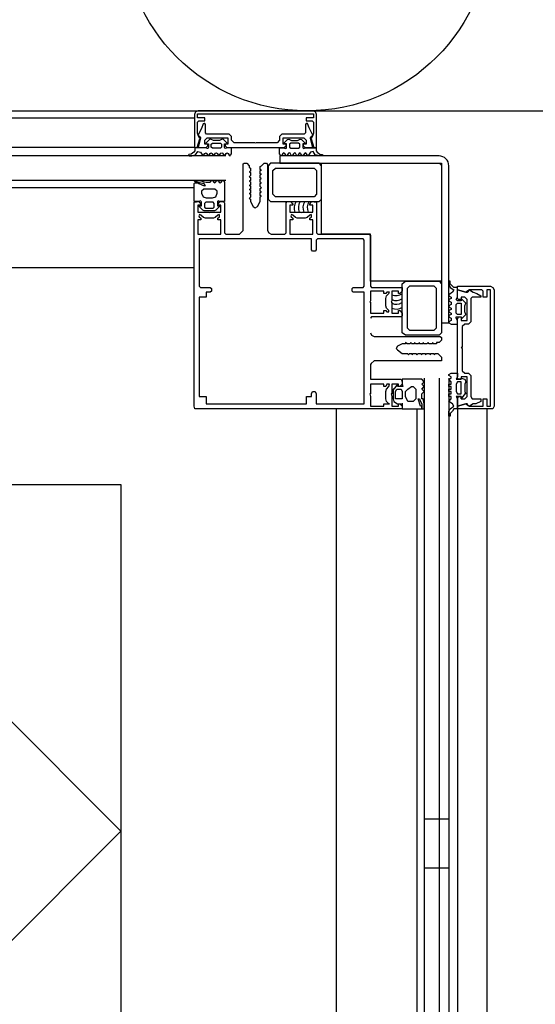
# Model space of a CAD drawing. Header units: millimetres. Extents: x -532 to 413144, y -532 to 654275.
# Tile 188 of 210: x 48939 to 49149, y 19968 to 20370. Entities that reach past the tile are written whole.
import ezdxf

# ---------------------------------------------------------------- set-up
doc = ezdxf.new("R2010")
doc.units = ezdxf.units.MM
doc.header["$LTSCALE"] = 100
for name, color, linetype in [('A-0010--', 7, 'Continuous'), ('A-0216-WAND-BU-ISO', 7, 'Continuous'), ('A-0310-KOZIJN-BU', 7, 'Continuous'), ('A-0740-INRICHTING-SANITAIR', 7, 'Continuous'), ('BL40----_AFWERKING', 1, 'Continuous')]:
    doc.layers.add(name, color=color, linetype=linetype)

msp = doc.modelspace()

# ---------------------------------------------------------------- linework, layer by layer
at = {"layer": 'A-0010--', "ltscale": 10}
msp.add_lwpolyline([(49110.875, 20311), (49110.875, 20262.875), (49081.875, 20262.875), (49081.875, 20282.125), (49061.875, 20282.125), (49061.875, 20311)], close=True, dxfattribs=at)
at = {"layer": 'A-0216-WAND-BU-ISO'}
for q in [(48910, 20108.59375), (48910, 19968.5625)]:
    msp.add_line((48980, 20038.5625), q, dxfattribs=at)
at = {"layer": 'A-0216-WAND-BU-ISO', "ltscale": 10}
for points in [[(48650, 20180), (48980, 20180)], [(48980, 20180), (48980, 19850)]]:
    msp.add_lwpolyline(points, dxfattribs=at)
at = {"layer": 'A-0310-KOZIJN-BU'}
for p, q in [((49113.875, 20043.375), (49103.875, 20043.375)), ((49113.875, 20023.375), (49103.875, 20023.375))]:
    msp.add_line(p, q, dxfattribs=at)
at = {"layer": 'A-0310-KOZIJN-BU', "ltscale": 10}
for points in [[(49010.5, 20331.9375), (49010, 20330.875)], [(49010, 20330.875), (49010, 20317.375)], [(49011.5, 20332.375), (49010.5, 20331.9375)], [(49011.25, 20329.5), (49011.25, 20331.1875)], [(49011.25, 20331.1875), (49058.625, 20331.1875)], [(49058.375, 20332.375), (49011.5, 20332.375)], [(49059.5, 20331.9375), (49058.375, 20332.375)], [(49058.625, 20331.1875), (49058.625, 20329.5)], [(49059.875, 20330.875), (49059.5, 20331.9375)], [(49059.875, 20317.375), (49059.875, 20330.875)], [(49009.875, 20329.375), (48722.5, 20329.375)], [(49014.25, 20329.5), (49011.25, 20329.5)], [(49011.25, 20327.78125), (49011.75, 20328.28125)], [(49011.25, 20323.25), (49011.25, 20327.78125)], [(49011.75, 20328.28125), (49014.25, 20328.28125)], [(49013.625, 20327.09375), (49012.875, 20325.25)], [(49014, 20327.28125), (49013.625, 20327.09375)], [(49014.25, 20327.1875), (49014, 20327.28125)], [(49014.25, 20328.28125), (49014.25, 20329.5)], [(49014.5, 20326.78125), (49014.25, 20327.1875)], [(49014.5, 20323.375), (49014.5, 20326.78125)], [(49055.625, 20327.1875), (49055.375, 20326.78125)], [(49055.375, 20326.78125), (49055.375, 20323.375)], [(49058.625, 20329.5), (49055.625, 20329.5)], [(49055.625, 20329.5), (49055.625, 20328.28125)], [(49055.625, 20328.28125), (49058.125, 20328.28125)], [(49055.875, 20327.28125), (49055.625, 20327.1875)], [(49056.125, 20327.1875), (49055.875, 20327.28125)], [(49056.875, 20325.4375), (49056.125, 20327.1875)], [(49058.125, 20328.28125), (49058.625, 20327.78125)], [(49058.625, 20327.78125), (49058.625, 20323.25)], [(49011.5, 20322.5), (49011.25, 20323.25)], [(49012.375, 20324.1875), (49011.5, 20322.4375)], [(49012.25, 20321), (49011.5, 20322.5)], [(49011.5, 20322.4375), (49011.75, 20322.125)], [(49012.875, 20325.25), (49012.375, 20324.1875)], [(49015, 20322.875), (49014.5, 20323.375)], [(49024.1875, 20322.875), (49015, 20322.875)], [(49025.1875, 20321.875), (49024.1875, 20322.875)], [(49045.75, 20322.875), (49044.75, 20321.875)], [(49054.875, 20322.875), (49045.75, 20322.875)], [(49055.375, 20323.375), (49054.875, 20322.875)], [(49057.5, 20324.125), (49056.875, 20325.4375)], [(49058.375, 20322.5), (49057.5, 20324.125)], [(49058.375, 20322.5), (49057.625, 20321)], [(49058.125, 20322.0625), (49058.375, 20322.5)], [(49058.625, 20323.25), (49058.375, 20322.5)], [(49011.125, 20317.375), (49012.25, 20321)], [(49012.5, 20321.1875), (49011.5, 20317.375)], [(49011.75, 20322.125), (49012.375, 20321.75)], [(49012.375, 20321.75), (49012.5, 20321.4375)], [(49012.5, 20321.4375), (49012.5, 20321.1875)], [(49014.25, 20320.375), (49015.25, 20321.375)], [(49014.25, 20318.8125), (49014.25, 20320.375)], [(49015.5, 20318.8125), (49014.25, 20318.8125)], [(49015.25, 20321.375), (49023.6875, 20321.375)], [(49015.5, 20318.1875), (49015.5, 20318.8125)], [(49021.0625, 20317.625), (49020.625, 20317.1875), (49017.375, 20317.1875), (49016.875, 20317.625), (49016.875, 20318.8125), (49017.375, 20319.1875), (49020.625, 20319.1875), (49021.0625, 20318.8125), (49021.0625, 20317.6875), (49021.0625, 20317.625)], [(49023.6875, 20318.8125), (49022.5, 20318.8125)], [(49022.5, 20318.8125), (49022.5, 20318.1875)], [(49023.6875, 20321.375), (49023.6875, 20318.8125)], [(49025.1875, 20320.375), (49025.1875, 20321.875)], [(49026.1875, 20319.375), (49025.1875, 20320.375)], [(49034.6875, 20319.375), (49026.1875, 20319.375)], [(49034.9375, 20319.1875), (49034.6875, 20319.375)], [(49035.1875, 20319.375), (49034.9375, 20319.1875)], [(49043.75, 20319.375), (49035.1875, 20319.375)], [(49044.75, 20320.375), (49043.75, 20319.375)], [(49044.75, 20321.875), (49044.75, 20320.375)], [(49046.25, 20318.8125), (49046.25, 20321.375)], [(49046.25, 20321.375), (49054.625, 20321.375)], [(49047.4375, 20318.8125), (49046.25, 20318.8125)], [(49047.4375, 20318.1875), (49047.4375, 20318.8125)], [(49048.8125, 20317.625), (49049.3125, 20317.1875), (49052.5, 20317.1875), (49053, 20317.625), (49053, 20318.8125), (49052.5, 20319.1875), (49049.3125, 20319.1875), (49048.8125, 20318.8125), (49048.8125, 20317.6875), (49048.8125, 20317.625)], [(49055.625, 20318.8125), (49054.375, 20318.8125)], [(49054.375, 20318.8125), (49054.375, 20318.1875)], [(49054.625, 20321.375), (49055.625, 20320.375)], [(49055.625, 20320.375), (49055.625, 20318.8125)], [(49057.375, 20321.375), (49057.5, 20321.75)], [(49057.375, 20321.125), (49057.375, 20321.375)], [(49058.375, 20317.375), (49057.375, 20321.125)], [(49057.5, 20321.75), (49058.125, 20322.0625)], [(49057.625, 20321), (49058.75, 20317.375)], [(49009.875, 20317.375), (48722.5, 20317.375)], [(49010, 20317.375), (49011.125, 20317.375)], [(49011.5, 20317.375), (49014.75, 20317.375)], [(49014.75, 20317.375), (49015.5, 20318.1875)], [(49022.5, 20318.1875), (49023.25, 20317.375)], [(49023.25, 20317.375), (49046.625, 20317.375)], [(49046.625, 20317.375), (49047.4375, 20318.1875)], [(49054.375, 20318.1875), (49055.25, 20317.375)], [(49055.25, 20317.375), (49058.375, 20317.375)], [(49058.75, 20317.375), (49059.875, 20317.375)], [(49022.875, 20314), (48722.5, 20314)], [(49081.875, 20241.875), (49082.375, 20240.875), (49083.375, 20240.375), (49110.375, 20240.375), (49110.875, 20239.875), (49110.875, 20238.875), (49109.875, 20237.875), (49108.875, 20237.875), (49108.875, 20237.375), (49107.375, 20237.375), (49107.375, 20237.875), (49106.875, 20237.375), (49105.875, 20237.375), (49105.375, 20237.875), (49104.875, 20237.375), (49103.875, 20237.375), (49103.375, 20237.875), (49103.375, 20237.375), (49101.875, 20237.375), (49101.875, 20237.875), (49101.375, 20237.375), (49100.375, 20237.375), (49099.875, 20237.875), (49099.875, 20237.375), (49098.625, 20237.375), (49098.375, 20237.875), (49098.125, 20237.375), (49096.875, 20237.375), (49096.125, 20237.875), (49096.125, 20237.375), (49094.875, 20237.375), (49092.875, 20236.375), (49092.375, 20235.375), (49092.875, 20234.875), (49094.875, 20233.375), (49097.125, 20233.375), (49097.375, 20232.875), (49097.625, 20233.375), (49098.875, 20233.375), (49098.875, 20232.875), (49099.375, 20233.375), (49100.375, 20233.375), (49100.875, 20232.875), (49101.375, 20233.375), (49102.375, 20233.375), (49102.875, 20232.875), (49102.875, 20233.375), (49104.375, 20233.375), (49104.375, 20232.875), (49104.875, 20233.375), (49105.875, 20233.375), (49106.375, 20232.875), (49106.375, 20233.375), (49107.875, 20233.375), (49107.875, 20232.875), (49108.375, 20233.375), (49109.375, 20233.375), (49109.875, 20232.875), (49110.875, 20231.875), (49110.875, 20230.375), (49110.375, 20230.375), (49083.375, 20230.375), (49082.125, 20229.375), (49081.875, 20228.875), (49081.875, 20222.875), (49082.375, 20222.875), (49094.375, 20222.875), (49094.875, 20221.875), (49094.875, 20220.875), (49093.875, 20219.875), (49093.375, 20219.875), (49093.375, 20220.875), (49090.625, 20220.875), (49090.625, 20216.875), (49090.375, 20216.875), (49090.625, 20215.875), (49090.625, 20211.875), (49093.375, 20211.875), (49093.375, 20212.875), (49093.875, 20212.875), (49094.875, 20211.875), (49094.875, 20210.875), (49011.375, 20210.875), (49010.25, 20210.875), (49009.875, 20211.875), (49009.875, 20295.125), (49011.875, 20295.375), (49012.625, 20294.375), (49012.625, 20293.875), (49011.375, 20293.875), (49011.375, 20291.125), (49015.875, 20291.125), (49016.125, 20290.875), (49016.375, 20291.125), (49020.8125, 20291.125), (49020.8125, 20293.875), (49019.625, 20293.875), (49019.625, 20294.375), (49020.5, 20295.375), (49021.8125, 20295.375), (49022.3125, 20294.875), (49022.3125, 20282.625), (49022.8125, 20282.125), (49028.375, 20282.125), (49029.5625, 20283.125), (49029.875, 20283.625), (49029.875, 20310.75), (49030.375, 20311), (49031.375, 20311), (49032.375, 20310), (49032.375, 20309.25), (49032.875, 20309), (49032.875, 20307.75), (49032.375, 20307.5), (49032.875, 20307.25), (49032.875, 20306), (49032.375, 20305.5), (49032.875, 20305.25), (49032.875, 20304)], [(49032.875, 20304), (49032.375, 20303.75), (49032.875, 20303.5), (49032.875, 20302.25), (49032.375, 20302), (49032.875, 20301.75), (49032.875, 20300.5), (49032.375, 20300.375), (49032.875, 20300.125), (49032.875, 20298.875), (49032.375, 20298.625), (49032.875, 20298.375), (49032.875, 20297.125), (49032.375, 20296.625), (49032.875, 20296.375), (49032.875, 20295.375), (49034, 20293.375), (49034.875, 20292.875), (49035.75, 20293.375), (49036.875, 20295.375), (49036.875, 20297.375), (49037.375, 20297.625), (49036.875, 20297.875), (49036.875, 20299.125), (49037.375, 20299.375), (49036.875, 20299.625), (49036.875, 20300.75), (49037.375, 20301), (49036.875, 20301.5), (49036.875, 20302.75), (49037.375, 20303), (49036.875, 20303.25), (49036.875, 20304.5), (49037.375, 20304.75), (49036.875, 20305), (49036.875, 20306.25), (49037.375, 20306.5), (49036.875, 20306.75), (49036.875, 20308), (49037.375, 20308.25), (49036.875, 20308.5), (49036.875, 20309.75), (49037.375, 20310), (49038.53125, 20311), (49039.375, 20311), (49039.875, 20310.5), (49039.875, 20283.625), (49040.40625, 20282.625), (49041.375, 20282.125), (49046.9375, 20282.125), (49047.4375, 20282.625), (49047.4375, 20294.875), (49047.9375, 20295.375), (49049.25, 20295.375), (49050.125, 20294.375), (49050.125, 20293.875), (49048.9375, 20293.875), (49048.9375, 20291.125), (49053.375, 20291.125), (49053.625, 20290.875), (49053.875, 20291.125), (49058.375, 20291.125), (49058.375, 20293.875), (49057.125, 20293.875), (49057.125, 20294.375), (49057.875, 20295.375), (49059.875, 20295.125), (49059.875, 20282.625), (49060.375, 20282.125), (49081.375, 20282.125), (49081.875, 20281.625), (49081.875, 20260.875), (49082.375, 20260.375), (49094.875, 20260.375), (49094.875, 20258.875), (49093.875, 20257.875), (49093.375, 20257.875), (49093.375, 20258.875), (49090.625, 20258.875), (49090.625, 20254.875), (49090.375, 20254.375), (49090.625, 20254.375), (49090.625, 20249.875), (49093.375, 20249.875), (49093.375, 20250.875), (49093.875, 20250.875), (49094.875, 20249.875), (49094.875, 20248.875), (49094.375, 20248.375), (49082.375, 20248.375), (49081.875, 20247.875), (49081.875, 20247.875)], [(49022.875, 20304), (48722.5, 20304)], [(49009.875, 20301), (48722.5, 20301)], [(49009.875, 20268.375), (48722.5, 20268.375)], [(49117.375, 20260.875), (49130.875, 20260.875)], [(49117.375, 20259.375), (49117.375, 20260.875)], [(49117.375, 20259.375), (49120.875, 20258.375)], [(49117.375, 20255.875), (49117.375, 20259.375)], [(49120.875, 20258.375), (49117.375, 20259.375)], [(49122.375, 20259.375), (49120.875, 20258.375)], [(49120.875, 20258.375), (49121.375, 20258.375)], [(49121.375, 20258.375), (49121.875, 20258.875)], [(49121.875, 20258.875), (49122.375, 20259.375)], [(49122.375, 20259.375), (49123.875, 20258.375)], [(49122.875, 20259.375), (49122.375, 20259.375)], [(49127.375, 20259.375), (49122.875, 20259.375)], [(49123.875, 20258.375), (49125.375, 20257.875)], [(49127.875, 20258.875), (49127.375, 20259.375)], [(49127.875, 20256.375), (49127.875, 20258.875)], [(49130.875, 20259.375), (49129.375, 20259.375)], [(49129.375, 20259.375), (49129.375, 20256.375)], [(49130.875, 20260.875), (49131.875, 20260.375)], [(49130.875, 20211.875), (49130.875, 20259.375)], [(49131.875, 20260.375), (49132.375, 20259.375)], [(49132.375, 20259.375), (49132.375, 20211.875)], [(49117.875, 20255.375), (49117.375, 20255.875)], [(49118.875, 20255.375), (49117.875, 20255.375)], [(49120.375, 20256.375), (49118.875, 20256.375)], [(49118.875, 20256.375), (49118.875, 20255.375)], [(49121.375, 20255.375), (49120.375, 20256.375)], [(49121.375, 20246.875), (49121.375, 20255.375)], [(49123.375, 20256.375), (49122.875, 20255.875)], [(49122.875, 20255.875), (49122.875, 20246.375)], [(49126.375, 20256.375), (49123.375, 20256.375)], [(49125.375, 20257.875), (49126.875, 20256.875)], [(49126.875, 20256.375), (49126.375, 20256.375)], [(49126.875, 20256.875), (49126.875, 20256.375)], [(49129.375, 20256.375), (49127.875, 20256.375)], [(49117.375, 20249.375), (49116.875, 20249.875), (49116.875, 20253.375), (49117.375, 20253.875), (49118.875, 20253.875), (49118.875, 20253.375), (49118.875, 20249.875), (49118.875, 20249.375), (49117.375, 20249.375), (49117.375, 20249.375)], [(49117.375, 20247.375), (49117.875, 20248.375)], [(49117.375, 20223.375), (49117.375, 20247.375)], [(49117.875, 20248.375), (49118.875, 20248.375)], [(49118.875, 20248.375), (49118.875, 20246.875)], [(49118.875, 20246.875), (49121.375, 20246.875)], [(49122.875, 20246.375), (49121.875, 20245.375)], [(49120.375, 20245.375), (49119.375, 20244.375)], [(49119.375, 20244.375), (49119.375, 20235.875)], [(49121.875, 20245.375), (49120.375, 20245.375)], [(49119.375, 20235.875), (49118.875, 20235.875)], [(49118.875, 20235.875), (49119.375, 20235.375)], [(49119.375, 20235.375), (49119.375, 20226.375)], [(49119.375, 20226.375), (49120.375, 20225.375)], [(49103.875, 20223.375), (49103.875, 19922.5)], [(49109.875, 20223.375), (49109.875, 19922.5)], [(49113.875, 20223.375), (49113.875, 19922.5)], [(49117.875, 20222.875), (49117.375, 20223.375)], [(49118.875, 20222.875), (49117.875, 20222.875)], [(49121.375, 20223.875), (49118.875, 20223.875)], [(49118.875, 20223.875), (49118.875, 20222.875)], [(49120.375, 20225.375), (49121.875, 20225.375)], [(49121.375, 20215.875), (49121.375, 20223.875)], [(49121.875, 20225.375), (49122.875, 20224.375)], [(49122.875, 20224.375), (49122.875, 20215.875)], [(49117.375, 20221.875), (49116.875, 20220.875), (49116.875, 20217.875), (49117.375, 20216.875), (49118.875, 20216.875), (49118.875, 20217.875), (49118.875, 20220.875), (49118.875, 20221.875), (49117.375, 20221.875), (49117.375, 20221.875)], [(49117.375, 20214.875), (49117.875, 20215.875)], [(49117.375, 20211.875), (49117.375, 20214.875)], [(49117.875, 20215.875), (49118.875, 20215.875)], [(49118.875, 20215.875), (49118.875, 20214.875)], [(49118.875, 20214.875), (49120.375, 20214.875)], [(49120.375, 20214.875), (49121.375, 20215.875)], [(49122.875, 20215.875), (49123.375, 20214.875)], [(49123.375, 20214.875), (49126.375, 20214.875)], [(49126.375, 20214.875), (49126.875, 20214.875)], [(49126.875, 20214.875), (49126.875, 20213.875)], [(49127.875, 20211.875), (49127.875, 20214.875)], [(49127.875, 20214.875), (49129.375, 20214.875)], [(49129.375, 20214.875), (49129.375, 20211.875)], [(49067.875, 20210.875), (49067.875, 19922.5)], [(49100.875, 20210.875), (49100.875, 19922.5)], [(49120.875, 20212.875), (49117.375, 20211.875)], [(49117.375, 20211.875), (49120.875, 20212.875)], [(49117.375, 20210.875), (49117.375, 20211.875)], [(49117.375, 20210.875), (49117.375, 19922.5)], [(49130.875, 20210.875), (49117.375, 20210.875)], [(49121.375, 20212.875), (49120.875, 20212.875)], [(49120.875, 20212.875), (49122.375, 20211.875)], [(49121.875, 20211.875), (49121.375, 20212.875)], [(49122.375, 20211.875), (49121.875, 20211.875)], [(49123.875, 20212.875), (49122.375, 20211.875)], [(49122.375, 20211.875), (49122.875, 20211.875)], [(49122.875, 20211.875), (49127.375, 20211.875)], [(49124.875, 20212.875), (49123.875, 20212.875)], [(49126.875, 20213.875), (49124.875, 20212.875)], [(49127.375, 20211.875), (49127.875, 20211.875)], [(49129.375, 20211.875), (49130.875, 20211.875)], [(49129.375, 20210.875), (49129.375, 19922.5)], [(49131.875, 20210.875), (49130.875, 20210.875)], [(49132.375, 20211.875), (49131.875, 20210.875)]]:
    msp.add_lwpolyline(points, dxfattribs=at)
for points in [[(49024.75, 20314.25), (49025.1875, 20314.875), (49025.1875, 20317.3125), (49023.5625, 20317.3125), (49022.625, 20317.0625), (49022.375, 20317.125), (49022.25, 20317.375), (49022.25, 20318.875), (49023.375, 20318.875), (49023.375, 20319.1875), (49021.9375, 20320.6875), (49021.3125, 20320.875), (49020.25, 20320.3125), (49017.75, 20320.3125), (49016.625, 20320.875), (49016.125, 20320.75), (49014.625, 20319.1875), (49014.625, 20318.875), (49015.75, 20318.875), (49015.75, 20317.375), (49015.625, 20317.125), (49015.5, 20317.0625), (49015.375, 20317.0625), (49014.375, 20317.3125), (49010.25, 20317.3125), (49010.25, 20316.125), (49009.75, 20315.5), (49008.625, 20314.75), (49007.75, 20314.625), (49007.625, 20314.375), (49007.75, 20314.125), (49007.875, 20314), (49009, 20314), (49010.5, 20314.5), (49011.375, 20315.875), (49012.5, 20315.5), (49013.25, 20314.25), (49013.5, 20314), (49013.75, 20314.25), (49014.25, 20315), (49014.625, 20315.25), (49015, 20315), (49015.5, 20314.25), (49015.75, 20314), (49016, 20314.25), (49016.5, 20315), (49016.875, 20315.25), (49017.125, 20315), (49017.625, 20314.25), (49018, 20314), (49018.125, 20314.25), (49018.625, 20315.125), (49019, 20315.25), (49019.3125, 20315), (49019.8125, 20314.25), (49020.0625, 20314), (49020.3125, 20314.25), (49020.8125, 20315.125), (49021.1875, 20315.25), (49021.5, 20315.125), (49022, 20314.25), (49022.25, 20314), (49022.5625, 20314.25), (49023, 20315), (49023.4375, 20315.25), (49023.75, 20315), (49024.25, 20314.25), (49024.5625, 20314)], [(49045.125, 20314.25), (49044.75, 20314.875), (49044.75, 20317.3125), (49046.3125, 20317.3125), (49047.25, 20317.0625), (49047.5625, 20317.125), (49047.625, 20317.375), (49047.625, 20318.875), (49046.5, 20318.875), (49046.5, 20319.1875), (49048, 20320.6875), (49048.5625, 20320.875), (49049.625, 20320.3125), (49052.125, 20320.3125), (49053.25, 20320.875), (49053.75, 20320.75), (49055.25, 20319.1875), (49055.25, 20318.875), (49054.25, 20318.875), (49054.25, 20317.375), (49054.375, 20317.125), (49054.5, 20317.0625), (49054.5, 20317.0625), (49055.5, 20317.3125), (49059.75, 20317.3125), (49059.75, 20316.125), (49060.125, 20315.5), (49061.25, 20314.75), (49062.25, 20314.625), (49062.25, 20314.375), (49062.25, 20314.125), (49062, 20314), (49060.875, 20314), (49059.375, 20314.5), (49058.5, 20315.875), (49057.375, 20315.5), (49056.625, 20314.25), (49056.375, 20314), (49056.125, 20314.25), (49055.625, 20315), (49055.25, 20315.25), (49055, 20315), (49054.5, 20314.25), (49054.125, 20314), (49053.875, 20314.25), (49053.375, 20315), (49053.125, 20315.25), (49052.75, 20315), (49052.25, 20314.25), (49052, 20314), (49051.75, 20314.25), (49051.25, 20315.125), (49050.875, 20315.25), (49050.5625, 20315), (49050.0625, 20314.25), (49049.8125, 20314), (49049.5625, 20314.25), (49049.0625, 20315.125), (49048.75, 20315.25), (49048.375, 20315.125), (49047.875, 20314.25), (49047.625, 20314), (49047.375, 20314.25), (49046.875, 20315), (49046.4375, 20315.25), (49046.125, 20315), (49045.6875, 20314.25), (49045.375, 20314)], [(49041.09375, 20295.375), (49060.875, 20295.375), (49061.875, 20296.375), (49061.875, 20310), (49060.875, 20311), (49041.09375, 20311), (49040.09375, 20310), (49040.09375, 20296.375)], [(49058.875, 20297.375), (49043.0625, 20297.375), (49042.09375, 20298.375), (49042.09375, 20308), (49043.0625, 20309), (49058.875, 20309), (49059.875, 20308), (49059.875, 20298.375)], [(49009.875, 20295.375), (49009.875, 20302.75), (49010.125, 20303), (49011.375, 20303), (49011.875, 20302.75), (49014, 20301.75), (49014.375, 20302), (49014.5, 20302), (49013.875, 20302.75), (49013.375, 20302.75), (49012.125, 20303), (49011.125, 20303.25), (49010.625, 20303.25), (49010, 20303.75), (49010, 20304), (49010.625, 20304), (49011.25, 20304), (49011.75, 20304), (49012.25, 20304), (49014, 20303.5), (49014.75, 20303.25), (49016.5, 20303.25), (49017, 20304), (49017.25, 20304), (49017.5, 20304), (49018, 20303.25), (49018.375, 20303), (49018.625, 20303.25), (49019.125, 20304), (49019.4375, 20304), (49019.6875, 20304), (49020.125, 20303.25), (49020.5625, 20303), (49020.875, 20303.25), (49021.375, 20304), (49021.6875, 20304), (49021.875, 20304), (49022.3125, 20303.25), (49022.3125, 20295.375), (49020.3125, 20295.375), (49019.75, 20295.625), (49019.5, 20295.375), (49019.375, 20295.125), (49019.375, 20293.625), (49020.1875, 20293.625), (49020.1875, 20293.375), (49018.75, 20291.875), (49018.25, 20291.625), (49014, 20291.625), (49013.5, 20291.875), (49012, 20293.375), (49012, 20293.625), (49012.875, 20293.625), (49012.875, 20295.125), (49012.75, 20295.375), (49012.5, 20295.625), (49011.875, 20295.375)], [(49019.3125, 20298.875), (49019.3125, 20299.625), (49018.375, 20300.5), (49013.875, 20300.5), (49012.875, 20299.625), (49012.875, 20298.875), (49013.625, 20297.375), (49014.875, 20296.875), (49017.375, 20296.875), (49018.75, 20297.375)], [(49014.125, 20294.625), (49014.125, 20293.125), (49014.625, 20292.625), (49017.625, 20292.625), (49018.125, 20293.125), (49018.125, 20294.625), (49017.625, 20295.125), (49014.625, 20295.125)], [(49016.375, 20282.125), (49020.8125, 20282.125), (49020.8125, 20287.875), (49019.625, 20287.875), (49019.625, 20288.625), (49020.25, 20289.125), (49020.25, 20289.875), (49020.125, 20290.125), (49019.5625, 20289.875), (49018.5, 20288.875), (49017.75, 20288.625), (49014.5, 20288.625), (49013.75, 20288.875), (49012.625, 20289.875), (49012.125, 20290.125), (49011.875, 20289.625), (49012, 20289.125), (49012.625, 20288.625), (49012.625, 20287.875), (49011.375, 20287.875), (49011.375, 20282.125), (49015.875, 20282.125), (49016.125, 20282.125)], [(49048.9375, 20282.125), (49053.375, 20282.125), (49053.625, 20282.125), (49053.875, 20282.125), (49058.375, 20282.125), (49058.375, 20287.875), (49057.125, 20287.875), (49057.125, 20288.625), (49057.75, 20289.125), (49057.75, 20289.875), (49057.625, 20290.125), (49057.125, 20289.875), (49056, 20288.875), (49055.25, 20288.625), (49052, 20288.625), (49051.25, 20288.875), (49050.1875, 20289.875), (49049.625, 20290.125), (49049.375, 20289.625), (49049.5, 20289.125), (49050.125, 20288.625), (49050.125, 20287.875), (49048.9375, 20287.875)], [(49014.875, 20212.875), (49055.75, 20212.875), (49055.75, 20215.875), (49057.75, 20215.875), (49057.75, 20216.875), (49058.25, 20217.875), (49059.25, 20217.875), (49059.75, 20216.875), (49059.75, 20212.875), (49060.25, 20212.875), (49079.375, 20212.875), (49079.375, 20258.375), (49074.875, 20258.375), (49074.375, 20258.875), (49074.375, 20259.875), (49074.875, 20260.375), (49078.875, 20260.375), (49079.375, 20260.875), (49079.375, 20279.625), (49078.875, 20280.125), (49060.25, 20280.125), (49059.75, 20279.625), (49059.75, 20275.625), (49059.25, 20275.125), (49058.25, 20275.125), (49057.75, 20275.625), (49057.75, 20280.125), (49012, 20280.125), (49012, 20260.875), (49012.5, 20260.375), (49016.5, 20260.375), (49017, 20259.875), (49017, 20258.875), (49016.5, 20258.375), (49014.875, 20258.375), (49014.875, 20256.375), (49012, 20256.375), (49012, 20215.875), (49014.875, 20215.875)], [(49094.875, 20241.875), (49094.875, 20261.875), (49096.125, 20262.875), (49109.875, 20262.875), (49110.875, 20261.875), (49110.875, 20241.875), (49109.875, 20240.875), (49096.125, 20240.875)], [(49113.875, 20245.875), (49114.875, 20245.375), (49117.375, 20245.375), (49117.375, 20246.875), (49116.875, 20247.875), (49116.875, 20248.375), (49117.375, 20248.375), (49118.875, 20248.375), (49118.875, 20247.375), (49118.875, 20247.375), (49120.375, 20248.875), (49120.875, 20249.375), (49120.375, 20250.375), (49120.375, 20252.875), (49120.875, 20253.875), (49120.375, 20254.375), (49118.875, 20255.875), (49118.875, 20255.875), (49118.875, 20254.875), (49117.375, 20254.875), (49116.875, 20255.375), (49116.875, 20255.375), (49116.875, 20255.375), (49117.375, 20256.375), (49117.375, 20260.375), (49115.875, 20260.375), (49115.375, 20260.875), (49114.375, 20261.875), (49114.375, 20262.875), (49114.375, 20262.875), (49113.875, 20262.875), (49113.875, 20262.875), (49113.875, 20261.875), (49114.375, 20260.375), (49115.875, 20259.375), (49115.375, 20258.375), (49113.875, 20257.375), (49113.875, 20257.375), (49113.875, 20256.875), (49114.875, 20256.375), (49114.875, 20255.875), (49114.875, 20255.875), (49113.875, 20255.375), (49113.875, 20254.875), (49113.875, 20254.875), (49114.875, 20254.375), (49114.875, 20253.875), (49114.875, 20253.375), (49113.875, 20252.875), (49113.875, 20252.875), (49113.875, 20252.375), (49114.875, 20251.875), (49114.875, 20251.875), (49114.875, 20251.375), (49113.875, 20250.875), (49113.875, 20250.375), (49113.875, 20250.375), (49114.875, 20249.875), (49114.875, 20249.375), (49114.875, 20249.375), (49113.875, 20248.875), (49113.875, 20248.375), (49113.875, 20248.375), (49114.875, 20247.875), (49114.875, 20247.375), (49114.875, 20246.875), (49113.875, 20246.375), (49113.875, 20246.375)], [(49081.875, 20258.875), (49081.875, 20254.875), (49081.625, 20254.375), (49081.875, 20254.375), (49081.875, 20249.875), (49087.375, 20249.875), (49087.375, 20250.875), (49088.125, 20250.875), (49088.625, 20250.375), (49089.375, 20250.375), (49089.375, 20250.875), (49088.375, 20251.875), (49088.125, 20252.875), (49088.125, 20255.875), (49088.375, 20256.875), (49089.375, 20257.875), (49089.625, 20258.375), (49089.375, 20258.375), (49088.625, 20258.375), (49088.125, 20257.875), (49087.375, 20257.875), (49087.375, 20258.875)], [(49096.875, 20259.875), (49096.875, 20243.875), (49097.875, 20242.875), (49107.875, 20242.875), (49108.875, 20243.875), (49108.875, 20259.875), (49107.875, 20260.875), (49097.875, 20260.875)], [(49094.875, 20210.875), (49102.375, 20210.875), (49102.875, 20210.875), (49102.875, 20211.875), (49102.375, 20211.875), (49101.375, 20214.875), (49101.875, 20214.875), (49101.875, 20214.875), (49102.375, 20213.875), (49102.375, 20213.875), (49102.875, 20212.875), (49102.875, 20211.875), (49102.875, 20210.875), (49103.375, 20210.875), (49103.875, 20210.875), (49103.875, 20210.875), (49103.875, 20211.875), (49103.875, 20211.875), (49103.875, 20212.875), (49103.375, 20214.875), (49102.875, 20214.875), (49102.875, 20216.875), (49103.875, 20217.875), (49103.875, 20217.875), (49103.875, 20217.875), (49102.875, 20218.875), (49102.875, 20218.875), (49102.875, 20218.875), (49103.875, 20219.875), (49103.875, 20219.875), (49103.875, 20219.875), (49102.875, 20220.875), (49102.875, 20220.875), (49102.875, 20220.875), (49103.875, 20221.875), (49103.875, 20221.875), (49103.875, 20221.875), (49102.875, 20222.875), (49094.875, 20222.875), (49094.875, 20220.875), (49095.125, 20219.875), (49094.875, 20219.875), (49094.875, 20219.875), (49093.125, 20219.875), (49093.125, 20220.875), (49092.875, 20220.875), (49091.375, 20218.875), (49091.125, 20218.875), (49091.125, 20214.875), (49091.375, 20213.875), (49092.875, 20212.875), (49093.125, 20212.875), (49093.125, 20212.875), (49094.875, 20212.875), (49095.125, 20212.875), (49095.125, 20212.875), (49094.875, 20212.875)], [(49113.875, 20224.875), (49114.875, 20225.375), (49117.375, 20225.375), (49117.375, 20223.875), (49116.875, 20222.875), (49116.875, 20222.875), (49117.375, 20222.875), (49118.875, 20222.875), (49118.875, 20223.375), (49118.875, 20223.375), (49120.375, 20222.875), (49120.875, 20221.875), (49120.375, 20220.875), (49120.375, 20217.875), (49120.875, 20216.875), (49120.375, 20216.875), (49118.875, 20214.875), (49118.875, 20214.875), (49118.875, 20215.875), (49117.375, 20215.875), (49116.875, 20215.875), (49116.875, 20215.875), (49116.875, 20215.875), (49117.375, 20214.875), (49117.375, 20210.875), (49115.875, 20210.875), (49115.375, 20209.875), (49114.375, 20208.875), (49114.375, 20207.875), (49114.375, 20207.875), (49113.875, 20207.875), (49113.875, 20207.875), (49113.875, 20209.875), (49114.375, 20210.875), (49115.875, 20211.875), (49115.375, 20212.875), (49113.875, 20213.875), (49113.875, 20213.875), (49113.875, 20213.875), (49114.875, 20214.875), (49114.875, 20214.875), (49114.875, 20215.875), (49113.875, 20215.875), (49113.875, 20215.875), (49113.875, 20216.875), (49114.875, 20216.875), (49114.875, 20216.875), (49114.875, 20217.875), (49113.875, 20217.875), (49113.875, 20218.875), (49113.875, 20218.875), (49114.875, 20218.875), (49114.875, 20219.875), (49114.875, 20219.875), (49113.875, 20219.875), (49113.875, 20220.875), (49113.875, 20220.875), (49114.875, 20220.875), (49114.875, 20221.875), (49114.875, 20221.875), (49113.875, 20222.875), (49113.875, 20222.875), (49113.875, 20222.875), (49114.875, 20223.375), (49114.875, 20223.875), (49114.875, 20223.875), (49113.875, 20224.375), (49113.875, 20224.875)], [(49081.875, 20220.875), (49081.875, 20216.875), (49081.625, 20216.875), (49081.875, 20215.875), (49081.875, 20211.875), (49087.375, 20211.875), (49087.375, 20212.875), (49088.125, 20212.875), (49088.625, 20212.875), (49089.375, 20212.875), (49089.625, 20212.875), (49089.375, 20212.875), (49088.375, 20213.875), (49088.125, 20214.875), (49088.125, 20217.875), (49088.375, 20218.875), (49089.375, 20219.875), (49089.625, 20220.875), (49089.375, 20220.875), (49088.625, 20220.875), (49088.125, 20219.875), (49087.375, 20219.875), (49087.375, 20220.875)], [(49094.375, 20214.875), (49092.625, 20214.875), (49092.125, 20214.875), (49092.125, 20217.875), (49092.625, 20218.875), (49094.375, 20218.875), (49094.875, 20217.875), (49094.875, 20214.875)], [(49098.625, 20219.875), (49099.375, 20219.875), (49100.375, 20218.875), (49100.375, 20214.875), (49099.375, 20213.875), (49098.625, 20213.875), (49097.125, 20213.875), (49096.125, 20215.875), (49096.125, 20217.875), (49097.125, 20218.875)]]:
    msp.add_lwpolyline(points, close=True, dxfattribs=at)
msp.add_lwpolyline([(49110.875, 20245.875), (49113.875, 20245.875), (49113.875, 20310, 0.414213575), (49109.875, 20314), (49044.9375, 20314), (49044.9375, 20311), (49109.875, 20311, -0.414213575), (49110.875, 20310)], format="xyb", close=True, dxfattribs=at)
for points in [[(49051.5, 20295.375, 0.275191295), (49051.0625, 20291.09375)], [(49053.25, 20295.375, 0.275191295), (49052.8125, 20291.09375)], [(49055.125, 20295.375, 0.275191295), (49054.6875, 20291.09375)], [(49056.875, 20295.375, 0.267211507), (49056.46875, 20291.09375)], [(49090.625, 20257.375, 0.26405761), (49094.90625, 20257.8125)], [(49090.625, 20255.375, 0.26405761), (49094.90625, 20255.8125)], [(49090.625, 20253.875, 0.277807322), (49094.65625, 20254.1875)], [(49090.625, 20251.875, 0.26405761), (49094.90625, 20252.3125)]]:
    msp.add_lwpolyline(points, format="xyb", dxfattribs=at)
at = {"layer": 'A-0740-INRICHTING-SANITAIR', "ltscale": 10}
msp.add_lwpolyline([(47332.375, 25332.375), (47332.375, 20332.375), (49732.375, 20332.375), (49732.375, 25332.375)], close=True, dxfattribs=at)
at = {"layer": 'BL40----_AFWERKING'}
msp.add_circle((49055.875, 20407.375), 75, dxfattribs=at)

doc.saveas('drawing.dxf')
